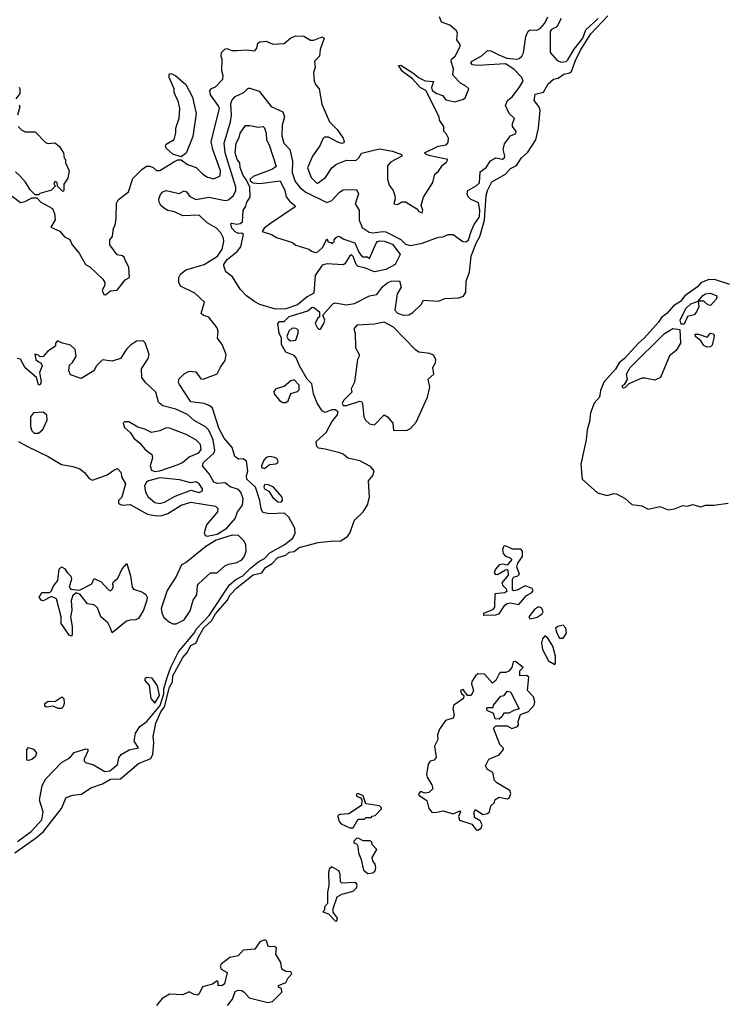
# Model space of a CAD drawing. Extents: x 2293830 to 2387798, y 66850 to 233222.
# Tile 149 of 192: x 2360551 to 2364855, y 174550 to 180558. Entities that reach past the tile are written whole.
import ezdxf

# ---------------------------------------------------------------- set-up
doc = ezdxf.new("R2010")
doc.units = 0

msp = doc.modelspace()

# ---------------------------------------------------------------- linework, layer by layer
at = {"layer": '0CON05XD'}
for points in [[(2361193.3, 179093.3), (2361188.3, 179108.3), (2361177, 179117), (2361145, 179122.5), (2361100, 179185), (2361100, 179215), (2361117.5, 179235), (2361122.5, 179285), (2361132.5, 179305), (2361140, 179345), (2361141.7, 179438.3), (2361152.3, 179457.7), (2361215, 179507.5), (2361241.7, 179588.3), (2361296.1, 179643.9), (2361325, 179663.3), (2361345, 179663.8), (2361365, 179656.7), (2361385, 179638.5), (2361405, 179637.5), (2361495, 179693.3), (2361515, 179702.5), (2361535, 179702.5), (2361574.1, 179674.1), (2361627.5, 179655), (2361667.5, 179615), (2361696.1, 179596.1), (2361735, 179586.7), (2361773.3, 179605), (2361775.7, 179635), (2361728, 179765), (2361718.8, 179815), (2361770, 180015), (2361762.5, 180035), (2361715, 180100), (2361710, 180125), (2361721.7, 180138.3), (2361745, 180147.5), (2361790, 180195), (2361792.5, 180215), (2361783.3, 180245), (2361786.7, 180315), (2361780, 180335), (2361781.7, 180358.3), (2361801.7, 180378.3), (2361815, 180382.5), (2361845, 180368.8), (2361875, 180369.2), (2361934.1, 180374.1), (2361985, 180367.5), (2361996.4, 180383.6), (2362002.5, 180415), (2362015, 180423.3), (2362055, 180426.2), (2362095, 180408.8), (2362165, 180412.5), (2362205, 180447.5), (2362235, 180458.8), (2362285, 180456.7), (2362325, 180432.5), (2362345, 180432.5), (2362395, 180452.5), (2362407.5, 180445), (2362383.3, 180375), (2362380, 180335), (2362350, 180305), (2362352.5, 180265), (2362343.3, 180235), (2362346.7, 180185), (2362355, 180162.5), (2362376.7, 180135), (2362393, 180043), (2362440.8, 179935), (2362487.3, 179887.3), (2362523.3, 179835), (2362530, 179815), (2362526.2, 179803.8), (2362515, 179803.3), (2362490.5, 179810.5), (2362435, 179841.2), (2362409.3, 179840.7), (2362399.3, 179830.7), (2362382.5, 179787.5), (2362337.5, 179725), (2362305.9, 179654.1), (2362328, 179595), (2362365, 179559.2), (2362416.7, 179595), (2362455.7, 179654.3), (2362484.2, 179675.8), (2362545, 179701.4), (2362600.5, 179699.5), (2362620, 179715), (2362636.4, 179743.6), (2362745, 179769.2), (2362825, 179755.6), (2362880, 179735), (2362882.5, 179725), (2362812.6, 179687.4), (2362794.5, 179665), (2362794.4, 179584.4), (2362805, 179547.5), (2362828.8, 179515), (2362840, 179485), (2362841.2, 179465), (2362832.9, 179435), (2362855, 179430), (2362882.7, 179447.3), (2362905, 179446), (2362973, 179403), (2362985, 179387.5), (2363005, 179380), (2363010, 179395), (2363000, 179425), (2363013.8, 179475), (2363070, 179565), (2363083.3, 179615), (2363105.9, 179634.1), (2363130.7, 179669.3), (2363155, 179687.5), (2363162.5, 179705), (2363055, 179727.5), (2363030, 179735), (2363020, 179745), (2363104.2, 179785.8), (2363152.5, 179795), (2363165, 179807.5), (2363165.7, 179835.7), (2363155, 179860), (2363138.3, 179878.3), (2363137.5, 179905), (2363112.5, 179945), (2363110, 179965), (2363027.5, 180125), (2362993.2, 180143.2), (2362946.4, 180196.4), (2362885, 180242.5), (2362862.5, 180277.5), (2362875, 180280), (2362955, 180230), (2362984, 180204), (2363025, 180183.8), (2363075, 180180), (2363063, 180143), (2363067.5, 180125), (2363095, 180106.7), (2363130, 180095), (2363149.3, 180069.3), (2363205, 180057.5), (2363257.5, 180072.5), (2363268.3, 180081.7), (2363290, 180135), (2363273, 180153), (2363240.7, 180170.7), (2363197.5, 180215), (2363192.5, 180225), (2363197.5, 180255), (2363182.5, 180305), (2363184, 180316), (2363208, 180335), (2363236.7, 180395), (2363237, 180407), (2363216.7, 180435), (2363222, 180475), (2363215, 180488.8), (2363174.1, 180524.1), (2363123.6, 180543.6), (2363112.5, 180575)], [(2362626, 177866), (2362552.7, 177882.7), (2362525, 177906.7), (2362503.9, 177913.9), (2362415, 177938), (2362373, 177943), (2362362.5, 177952.5), (2362358.8, 177985), (2362420.3, 178039.7), (2362455.8, 178105), (2362487.1, 178145), (2362492.5, 178165), (2362475, 178178.1), (2362455, 178177.8), (2362415, 178161.9), (2362395, 178172), (2362365, 178218.8), (2362343.6, 178275), (2362332.3, 178335), (2362304.6, 178365), (2362258.1, 178445), (2362238, 178495), (2362225, 178508), (2362175, 178528.8), (2362146.9, 178575), (2362148.5, 178615), (2362133.8, 178645), (2362126.2, 178705), (2362135, 178715.8), (2362165, 178716.7), (2362194, 178746), (2362307.8, 178782.2), (2362335, 178803.8), (2362345, 178802), (2362380, 178775), (2362380, 178745), (2362367.5, 178735), (2362353.3, 178705), (2362365, 178680), (2362375, 178670), (2362385, 178670), (2362406.4, 178703.6), (2362412.5, 178725), (2362400, 178755), (2362460, 178825), (2362475, 178830), (2362545, 178817.8), (2362593.2, 178826.8), (2362685, 178873.1), (2362728.8, 178881.2), (2362765, 178929.4), (2362796.2, 178955), (2362817, 178963), (2362868, 178965), (2362877.8, 178925), (2362854.4, 178885), (2362840, 178785), (2362855, 178766.2), (2362890, 178755), (2362925, 178756), (2362948.9, 178771.1), (2362999.8, 178820.2), (2363015, 178845.8), (2363105, 178839.5), (2363145, 178856.2), (2363230.2, 178859.8), (2363258.5, 178871.5), (2363272.9, 178895), (2363273.8, 178965), (2363295, 179017.5), (2363305.4, 179115), (2363334.7, 179195), (2363357.9, 179235), (2363386.5, 179335), (2363396.9, 179485), (2363404.8, 179515.2), (2363431.7, 179568.3), (2363515, 179615.7), (2363545, 179650), (2363581.1, 179668.9), (2363611.2, 179715), (2363650.4, 179749.6), (2363699.4, 179825), (2363716.1, 179895), (2363725.8, 180005), (2363717.5, 180027.5), (2363689.6, 180065), (2363695, 180104), (2363745, 180115.6), (2363775, 180166.9), (2363806.2, 180195), (2363835, 180200), (2363870, 180225), (2363905, 180233.1), (2363917.6, 180242.4), (2363943.7, 180315), (2363975, 180377.5), (2364035, 180471.5), (2364138.1, 180581.9)], [(2363473.6, 180343.6), (2363522.7, 180322.7), (2363582.4, 180317.6), (2363598.3, 180321.7), (2363614.3, 180335), (2363624.4, 180355), (2363637.5, 180455), (2363651.9, 180488.1), (2363664.4, 180495.6), (2363705, 180494.6), (2363725, 180503.5), (2363754.5, 180535.5), (2363772.5, 180575)], [(2363852.9, 180565), (2363827.1, 180515), (2363795, 180497.1), (2363786.7, 180485), (2363787, 180357), (2363828.6, 180308.6), (2363855, 180298.1), (2363885, 180302.2), (2363895, 180312.5), (2363932.5, 180377.5), (2363985.2, 180445), (2364004.9, 180495.1), (2364079, 180565)], [(2360537.2, 175542.8), (2360621.2, 175605), (2360685.4, 175675), (2360694.4, 175724.4), (2360671.4, 175795), (2360687.5, 175885), (2360710.6, 175925), (2360805.5, 176025), (2360856, 176054), (2360883.4, 176086.6), (2360955, 176108.8), (2360966, 176106), (2360966.7, 176095), (2360944.2, 176045), (2360944.1, 176034.1), (2360952.5, 176025), (2361001.7, 176011.7), (2361070.6, 175970.6), (2361100, 175975), (2361132, 175998), (2361147, 176013), (2361155.6, 176054.4), (2361170.8, 176075), (2361218, 176102), (2361275.5, 176114.5), (2361250, 176155), (2361257.5, 176205), (2361284.3, 176245.7), (2361325.5, 176275), (2361407, 176373), (2361431.1, 176445), (2361429.3, 176475), (2361450.4, 176545), (2361472.8, 176607.2), (2361519.4, 176700.6), (2361615, 176814.2), (2361629.8, 176840.2), (2361707.5, 176922.5), (2361830.3, 177109.7), (2361868.9, 177141.1), (2361912.3, 177165), (2361958.5, 177211.5), (2362009.1, 177250.9), (2362045, 177270.6), (2362077.5, 177305), (2362165, 177354.5), (2362216, 177395), (2362231.2, 177425), (2362228.8, 177455), (2362193, 177523), (2362165.9, 177545.9), (2362075, 177542), (2362035, 177550), (2362023.6, 177573.6), (2362016.2, 177625), (2361990, 177705), (2361936.2, 177755), (2361934, 177774), (2361942.9, 177805), (2361934.4, 177865), (2361915, 177877.3), (2361885, 177875.8), (2361862.7, 177892.7), (2361846.7, 177946.7), (2361798, 178005), (2361765, 178066), (2361726.7, 178186.7), (2361711.2, 178201.2), (2361676.7, 178216.7), (2361595, 178225.5), (2361525, 178331.9), (2361519.2, 178345), (2361520.8, 178365), (2361554, 178396), (2361585, 178413.1), (2361625, 178408.1), (2361655, 178366.7), (2361670, 178365), (2361755, 178396.7), (2361775, 178436.7), (2361805, 178477.5), (2361810.8, 178515), (2361785.9, 178575.9), (2361757.5, 178615), (2361761.2, 178655), (2361755, 178677.5), (2361705, 178742.5), (2361673, 178753), (2361657.5, 178765), (2361677.5, 178835), (2361618.7, 178888.7), (2361532.4, 178932.4), (2361522, 178955), (2361521.2, 178985), (2361532.5, 179005), (2361565, 179031.8), (2361675.2, 179064.8), (2361756.8, 179115), (2361785, 179158), (2361796.2, 179203.8), (2361794.4, 179225), (2361778, 179258), (2361751.5, 179285), (2361695, 179317.5), (2361646.2, 179365), (2361545, 179361.5), (2361495.5, 179385.5), (2361455, 179392.5), (2361434.2, 179405), (2361411.4, 179425), (2361401.4, 179445), (2361398.6, 179465), (2361409.1, 179490.9), (2361425, 179508), (2361445, 179516), (2361523.8, 179496.2), (2361555, 179512.5), (2361567.7, 179507.7), (2361589.7, 179479.7), (2361625, 179460.8), (2361705, 179475.8), (2361805, 179453.5), (2361825, 179459.4), (2361855, 179484.3), (2361870, 179515), (2361869.7, 179535), (2361803.5, 179745), (2361797.3, 179805), (2361836.2, 179935), (2361842.4, 179975), (2361838.5, 180045), (2361844.2, 180065), (2361865, 180088.9), (2361917.5, 180112.5), (2361945, 180138.9), (2361955, 180140.5), (2362010.9, 180120.9), (2362085, 180027.3), (2362156.2, 179995), (2362165.8, 179965), (2362152.2, 179915), (2362150.2, 179849.8), (2362163.1, 179805), (2362199.2, 179765), (2362214.3, 179695), (2362213.3, 179625), (2362230.7, 179570.7), (2362261.1, 179531.1), (2362296.2, 179506.2), (2362425, 179443.3), (2362455, 179453.8), (2362502.5, 179505), (2362525, 179519.4), (2362605, 179520.8), (2362616.7, 179495), (2362597.5, 179435), (2362621.2, 179395), (2362620.6, 179335), (2362640.3, 179290.3), (2362681.8, 179261.8), (2362705, 179256.5), (2362765, 179265.6), (2362785, 179263.1), (2362876.3, 179216.3), (2362905, 179188.2), (2362935, 179180.6), (2363005, 179194), (2363105, 179230), (2363135, 179232.5), (2363165, 179247.5), (2363195, 179246.7), (2363253.8, 179205), (2363275, 179202.2), (2363288.5, 179215), (2363307.6, 179272.4), (2363322.1, 179307.9), (2363355, 179354.4), (2363358.3, 179395), (2363349.7, 179439.7), (2363305, 179460), (2363287.3, 179477.3), (2363280, 179495), (2363283.8, 179515), (2363335, 179543.6), (2363355, 179562.3), (2363360, 179630), (2363395.6, 179655), (2363423, 179697), (2363455, 179715.6), (2363495, 179707.1), (2363506.7, 179713.3), (2363510, 179725), (2363500.6, 179765), (2363508.9, 179801.1), (2363545, 179848.8), (2363576.4, 179863.6), (2363580, 179875), (2363557, 179907), (2363557.5, 179925), (2363570, 179955), (2363536.7, 179985), (2363513.3, 180035), (2363526.7, 180065), (2363555, 180086.7), (2363600, 180145), (2363622.5, 180185), (2363613.3, 180205), (2363565, 180256), (2363515, 180288.8), (2363345, 180278.8), (2363312.9, 180282.9), (2363302.9, 180295), (2363310, 180305), (2363371.7, 180338.3), (2363405, 180370), (2363425, 180368), (2363473.6, 180343.6)], [(2361535, 179720), (2361485, 179737.5), (2361443.6, 179773.6), (2361440, 179785), (2361445, 179797.5), (2361492.5, 179827.5), (2361503, 179867), (2361503.6, 179896.4), (2361523, 179957), (2361526.7, 180015), (2361520, 180055), (2361493, 180113), (2361492.5, 180135), (2361462.5, 180205), (2361462.5, 180225), (2361475, 180230), (2361502.5, 180215), (2361565, 180162.5), (2361604, 180085), (2361626.7, 179985), (2361606.7, 179845), (2361566.1, 179743.9), (2361535, 179720)], [(2360547.5, 180145), (2360552.5, 180135), (2360551.7, 180108.3), (2360527.5, 180075)], [(2360548.3, 180038.3), (2360551.2, 180025), (2360538, 179975)], [(2360542.5, 179905), (2360563.9, 179883.9), (2360585, 179873.3), (2360645, 179872.5), (2360709.1, 179809.1), (2360725, 179801.4), (2360765.8, 179805.8), (2360792.5, 179785), (2360817.5, 179745), (2360823, 179713), (2360830, 179705), (2360830, 179685), (2360852.5, 179635), (2360845, 179590), (2360820, 179555), (2360820, 179515), (2360815, 179510), (2360781.7, 179541.7), (2360780, 179565), (2360765, 179570), (2360760, 179555), (2360770, 179545), (2360745, 179517.5), (2360673, 179497), (2360665, 179490), (2360645, 179490), (2360615, 179520), (2360586.1, 179566.1), (2360553, 179603), (2360525, 179630)], [(2362112.2, 178792.2), (2362015, 178820), (2361985, 178836.2), (2361935, 178872.9), (2361895, 178914.3), (2361849.3, 178989.3), (2361809.3, 179019.3), (2361796.4, 179056.4), (2361796.2, 179065), (2361815.8, 179095), (2361877.2, 179142.8), (2361899.1, 179170.9), (2361916.8, 179246.8), (2361905.7, 179255.7), (2361885, 179252.5), (2361865, 179262.9), (2361845, 179286.7), (2361838.3, 179311.7), (2361843, 179317), (2361875, 179310.8), (2361895, 179314.2), (2361910, 179325), (2361915, 179392.5), (2361930.9, 179419.1), (2361936.7, 179445), (2361956.7, 179475), (2361954, 179535), (2361933.1, 179583.1), (2361915, 179606.2), (2361895.8, 179655), (2361894.2, 179684.2), (2361878, 179705), (2361864.5, 179745), (2361871.1, 179805), (2361890.3, 179839.7), (2361896.2, 179865), (2361928.3, 179911.7), (2361955, 179912.5), (2362005, 179901.2), (2362035.9, 179905.9), (2362045, 179897.5), (2362055, 179862.5), (2362056.7, 179825), (2362072.9, 179795), (2362115, 179662.5), (2362093.3, 179645), (2361975, 179600), (2361957.5, 179585), (2361957.5, 179575), (2361975, 179563.3), (2362015, 179558), (2362140, 179575), (2362168.8, 179515), (2362176.2, 179476.2), (2362197.9, 179447.9), (2362230, 179425), (2362232, 179415), (2362080, 179315), (2362042.5, 179285), (2362030, 179265), (2362087, 179247), (2362118.3, 179228.3), (2362215, 179197.5), (2362235, 179182.5), (2362315, 179157.5), (2362330, 179145), (2362355, 179137.5), (2362369.3, 179140.7), (2362399.3, 179170.7), (2362425, 179220), (2362431.7, 179201.7), (2362448.3, 179198.3), (2362455, 179190), (2362470, 179205), (2362470, 179215), (2362480.7, 179229.3), (2362494.1, 179235.9), (2362505, 179233.8), (2362527.8, 179217.8), (2362595, 179195.8), (2362621.2, 179135), (2362635, 179116.7), (2362645, 179110), (2362671.7, 179111.7), (2362685, 179100), (2362724.3, 179195), (2362732.5, 179205), (2362745, 179208), (2362775, 179207.3), (2362825, 179188.1), (2362871.1, 179125), (2362842, 179065), (2362785, 179034.3), (2362715, 179019.2), (2362653.9, 179043.9), (2362615, 179051.5), (2362603.6, 179063.6), (2362585, 179112.5), (2362575, 179122.5), (2362565, 179117.5), (2362535, 179067.5), (2362525, 179061.2), (2362425, 179068), (2362395, 179060.8), (2362352.7, 178997.3), (2362345, 178888.8), (2362305, 178866.7), (2362245, 178816.9), (2362175, 178793.6), (2362112.2, 178792.2)], [(2360505, 179480), (2360555, 179442.5), (2360585, 179447.5), (2360625, 179470), (2360655, 179470), (2360680, 179445), (2360750, 179405), (2360762.5, 179375), (2360767, 179337), (2360741.7, 179291.7), (2360795, 179267.5), (2360825, 179232.5), (2360856.4, 179216.4), (2360870, 179185), (2360914.1, 179134.1), (2360953.3, 179065), (2360979.5, 179049.5), (2361058.8, 178975), (2361070, 178955), (2361068, 178935), (2361054.5, 178905.5), (2361065, 178881.2), (2361075, 178878), (2361105, 178903.8), (2361145, 178907.5), (2361195, 178970), (2361220, 178985), (2361217.5, 179045), (2361193.3, 179093.3)], [(2364882, 178942), (2364795, 178969.7), (2364755, 178972.9), (2364705, 178951.2), (2364685, 178928), (2364607.6, 178872.4), (2364581.8, 178838.2), (2364539.1, 178810.9), (2364497.9, 178765), (2364465, 178741.2), (2364447.3, 178712.7), (2364360.4, 178615), (2364325.2, 178584.8), (2364240, 178490), (2364208.4, 178465), (2364185.2, 178424.8), (2364114.8, 178345.2), (2364094.7, 178295), (2364087.5, 178255), (2364055, 178217.1), (2364032, 178158), (2364026.6, 178105), (2364012.3, 178055), (2364006.3, 177995), (2363974.7, 177845), (2363981.2, 177755), (2364075, 177671.8), (2364135, 177655.3), (2364175, 177667.1), (2364191.2, 177665), (2364245, 177635.9), (2364285, 177600.2), (2364345, 177591.2), (2364385, 177570.7), (2364455, 177588.4), (2364507, 177567)], [(2364605, 178700), (2364585, 178700), (2364580, 178725), (2364613.8, 178795), (2364645, 178823.3), (2364690, 178840), (2364718, 178875), (2364735, 178885.4), (2364765, 178888.2), (2364802.5, 178872.5), (2364801.4, 178855), (2364765, 178812.9), (2364748.3, 178818.3), (2364725, 178840), (2364690, 178840), (2364692.5, 178805), (2364680, 178775), (2364665, 178756.7), (2364623.8, 178746.2), (2364605, 178700)], [(2362205, 178597.5), (2362235, 178603.3), (2362249.1, 178645), (2362248.9, 178665), (2362235, 178674.5), (2362213.8, 178676.2), (2362191.8, 178658.2), (2362179.4, 178625), (2362188.3, 178608.3), (2362205, 178597.5)], [(2362831.7, 178051.7), (2362915, 178053.8), (2362935, 178063.3), (2362968.6, 178101.4), (2363037.5, 178255), (2363053.3, 178315), (2363042.5, 178365), (2363076.7, 178395), (2363070, 178435), (2363087.5, 178465), (2363090, 178485), (2363075, 178510), (2363051.7, 178521.7), (2362985, 178530), (2362965, 178542.5), (2362831.3, 178681.3), (2362775, 178711.2), (2362715, 178700), (2362607, 178693), (2362588.3, 178671.7), (2362596.7, 178645), (2362600, 178555), (2362622, 178515), (2362622, 178505), (2362611.4, 178485), (2362593.7, 178346.3), (2362573.3, 178305), (2362576, 178285), (2362526, 178235), (2362518.8, 178215), (2362524.2, 178204.2), (2362545, 178202.9), (2362625, 178230.8), (2362635, 178228.8), (2362642.5, 178215), (2362650.8, 178135), (2362660, 178115), (2362685, 178092.5), (2362715, 178086.2), (2362775, 178146), (2362795, 178133.8), (2362826.2, 178095), (2362831.7, 178051.7)], [(2364235, 178310), (2364227.5, 178315), (2364227.5, 178325), (2364239.2, 178330.8), (2364257.5, 178362.5), (2364253.1, 178395), (2364274.2, 178435), (2364485, 178643.8), (2364535, 178672.5), (2364578.3, 178668.3), (2364582.5, 178585), (2364555, 178540), (2364513.8, 178506.2), (2364460, 178375), (2364425, 178358.8), (2364365, 178371.2), (2364345, 178370), (2364267.5, 178335), (2364245, 178313.3), (2364235, 178310)], [(2364745, 178560), (2364725, 178570), (2364705, 178597.5), (2364672.5, 178625), (2364671.7, 178638.3), (2364691.7, 178638.3), (2364745, 178620), (2364764.3, 178645.7), (2364781.3, 178641.3), (2364786.9, 178635), (2364785.6, 178615.6), (2364775, 178572.5), (2364765, 178561.2), (2364745, 178560)], [(2361695, 177405.8), (2361735, 177414.4), (2361755, 177418.9), (2361815, 177456.2), (2361865, 177514.2), (2361879.4, 177555), (2361910, 177595), (2361913.3, 177635), (2361899.6, 177675), (2361885, 177690.4), (2361835, 177708), (2361805, 177731.8), (2361755, 177728.7), (2361735, 177736.7), (2361707.3, 177787.3), (2361666.1, 177836.1), (2361672.9, 177855), (2361735, 177912.5), (2361741.3, 177928.7), (2361731.5, 177995), (2361705, 178053.3), (2361685, 178073.3), (2361615, 178111.2), (2361575, 178148.9), (2361502.3, 178182.3), (2361425, 178201.2), (2361406.7, 178215), (2361397.5, 178225), (2361381.2, 178285), (2361318.8, 178345), (2361296.7, 178375), (2361293.6, 178426.4), (2361335, 178490), (2361340, 178515), (2361316.1, 178586.1), (2361305, 178597.5), (2361263.9, 178596.1), (2361227.7, 178572.3), (2361205, 178550), (2361165, 178490), (2361115, 178473.3), (2361055, 178482.5), (2361020, 178445), (2361002.5, 178415), (2360925, 178367.5), (2360861.7, 178391.7), (2360850, 178415), (2360855, 178450), (2360873, 178467), (2360896.2, 178505), (2360888.8, 178545), (2360861.7, 178571.7), (2360813, 178583), (2360782.5, 178597.5), (2360770, 178585), (2360770, 178565), (2360722.5, 178535), (2360695, 178502.5), (2360675, 178500), (2360665, 178510), (2360643, 178517), (2360650, 178485), (2360665, 178470), (2360680, 178465), (2360687.5, 178445), (2360672.5, 178405), (2360681.7, 178348.3), (2360675, 178330), (2360665, 178330), (2360652.5, 178375), (2360584.1, 178434.1), (2360555.5, 178485.5), (2360535, 178490)], [(2362175, 178221.2), (2362188.3, 178231.7), (2362204.1, 178275.9), (2362245, 178290), (2362255, 178300), (2362255, 178327.5), (2362225, 178360), (2362205, 178353.8), (2362165, 178319.2), (2362114.3, 178305.7), (2362101.2, 178288.8), (2362104, 178275), (2362135, 178234), (2362155, 178221.2), (2362175, 178221.2)], [(2360665, 178034.4), (2360692, 178058), (2360718.9, 178115), (2360715.5, 178145.5), (2360695, 178163.3), (2360635, 178159.6), (2360616.9, 178135), (2360617.3, 178075), (2360625, 178050), (2360640, 178035), (2360665, 178034.4)], [(2361375, 177800.9), (2361405, 177804.4), (2361517.2, 177842.8), (2361543.6, 177856.4), (2361585, 177891.1), (2361644, 177915), (2361658.1, 177935), (2361654, 177965), (2361626, 177995), (2361566.7, 178026.7), (2361464.5, 178064.5), (2361445, 178067.8), (2361405, 178048.2), (2361355, 178038.9), (2361315, 178059.4), (2361271.9, 178071.9), (2361216.7, 178105), (2361190, 178105), (2361182, 178095), (2361189.5, 178069.5), (2361227.7, 178037.7), (2361246.2, 178005), (2361284.2, 177974.2), (2361315.8, 177935.8), (2361356.2, 177905), (2361360, 177885), (2361346.7, 177835), (2361355, 177810), (2361375, 177800.9)], [(2360543.3, 177985), (2360595, 177955.5), (2360725, 177893.1), (2360805, 177842.7), (2360875, 177831.8), (2360916.9, 177816.9), (2360945.5, 177795.5), (2360975, 177758.8), (2360995, 177748.8), (2361085, 177780), (2361125, 177810), (2361148.3, 177818.3), (2361167, 177797), (2361173.3, 177765), (2361195.8, 177725.8), (2361173.3, 177645), (2361154.4, 177625), (2361153.1, 177605), (2361175, 177595.6), (2361225, 177598.8), (2361331.1, 177541.1), (2361385, 177529.6), (2361417.8, 177532.2), (2361455, 177545.5), (2361535, 177596.5), (2361595, 177613.1), (2361745, 177588.6), (2361760, 177575), (2361758, 177555), (2361690, 177475), (2361675.8, 177425.8), (2361681.4, 177411.4), (2361695, 177405.8)], [(2362045, 177818.9), (2362075, 177843.2), (2362112.5, 177847.5), (2362126.2, 177855), (2362128, 177865), (2362119.3, 177879.3), (2362107.4, 177887.4), (2362077.3, 177892.7), (2362055, 177886), (2362040.5, 177869.5), (2362026.7, 177835), (2362026, 177825), (2362045, 177818.9)], [(2360521.5, 175475), (2360653, 175567), (2360695.6, 175605), (2360806.1, 175743.9), (2360835, 175812), (2360875, 175825.6), (2360927.3, 175832.7), (2360985, 175870.8), (2361055, 175894.3), (2361105, 175923.1), (2361165, 175926.4), (2361275, 176019.6), (2361350.2, 176049.8), (2361363.2, 176076.8), (2361370, 176145), (2361365.6, 176185), (2361380.7, 176265), (2361411.3, 176335), (2361433.3, 176365), (2361465.4, 176485), (2361482.5, 176517.5), (2361486, 176555), (2361545, 176666.7), (2361573.4, 176696.6), (2361595, 176739.1), (2361627.5, 176755), (2361643.9, 176795), (2361675, 176848), (2361720.6, 176889.4), (2361745, 176932.5), (2361815.9, 177014.1), (2361835, 177049.2), (2361875, 177091.1), (2361975, 177170.6), (2362027.3, 177182.7), (2362049.7, 177215), (2362090.1, 177239.9), (2362125, 177275.3), (2362175, 177291.2), (2362195, 177308.1), (2362225, 177311.9), (2362255, 177338.2), (2362371.8, 177368.2), (2362465, 177378.4), (2362505, 177376.7), (2362550, 177405), (2362564.2, 177425), (2362594, 177505), (2362645, 177554), (2362671.7, 177598.3), (2362684.3, 177645), (2362678.8, 177745), (2362704.2, 177775.8), (2362713.3, 177805), (2362690.5, 177830.5), (2362626, 177866)], [(2361405, 177606.2), (2361435, 177612.9), (2361500.2, 177649.8), (2361595, 177688), (2361645, 177673.8), (2361665, 177682.9), (2361666.5, 177695), (2361645, 177726.2), (2361627.5, 177737.5), (2361595, 177732.5), (2361525, 177750.8), (2361405, 177762.1), (2361336.6, 177743.4), (2361323.8, 177735), (2361313.1, 177713.1), (2361319.1, 177675), (2361335, 177645.7), (2361375, 177610.9), (2361405, 177606.2)], [(2362145, 177614.3), (2362154.3, 177625), (2362151.4, 177645), (2362099.4, 177705), (2362065, 177722.2), (2362045, 177719.2), (2362040.6, 177705), (2362044.5, 177694.5), (2362071.1, 177681.1), (2362092, 177645), (2362125, 177616.2), (2362145, 177614.3)], [(2364507, 177567), (2364545, 177573.4), (2364595, 177594.5), (2364625, 177590), (2364655, 177599.6), (2364705, 177584.4), (2364734.6, 177595.4), (2364785.3, 177594.7), (2364872.9, 177607.1)], [(2361485, 176871.9), (2361505, 176872), (2361553.2, 176896.8), (2361589.8, 176950.2), (2361610, 177015), (2361632.4, 177047.6), (2361634.6, 177105), (2361641.9, 177115), (2361715, 177182.5), (2361755, 177182.2), (2361802.5, 177225), (2361824.8, 177235.2), (2361875.2, 177244.8), (2361905, 177262.8), (2361920.1, 177279.9), (2361932.6, 177315), (2361930.4, 177355), (2361918, 177378), (2361885, 177410.4), (2361847.2, 177412.8), (2361748.9, 177381.1), (2361686.4, 177343.6), (2361566, 177245), (2361537.7, 177232.3), (2361505, 177160.8), (2361450, 177075), (2361414, 176965), (2361418, 176938), (2361430.9, 176910.9), (2361465, 176880.9), (2361485, 176871.9)], [(2363385, 176924), (2363455, 176926.2), (2363475, 176932.5), (2363510, 176985), (2363524.4, 176995.6), (2363545, 176998.9), (2363595, 176990), (2363642.5, 177045), (2363675, 177063.3), (2363683.3, 177075), (2363676.4, 177086.4), (2363635, 177102.5), (2363585, 177076.2), (2363565, 177072.5), (2363557.5, 177077.5), (2363556, 177145), (2363563, 177157), (2363588.8, 177165), (2363598.6, 177175), (2363582.4, 177217.6), (2363589.1, 177240.9), (2363618.2, 177281.8), (2363618.2, 177315), (2363607.2, 177327.2), (2363557.1, 177327.1), (2363515, 177347.9), (2363503.5, 177345), (2363496.9, 177325), (2363500.6, 177300.6), (2363514.4, 177284.4), (2363543.3, 177275), (2363553.3, 177265), (2363525, 177230), (2363495, 177235.7), (2363475, 177231.1), (2363452.9, 177205), (2363444.5, 177185), (2363450.8, 177175), (2363465, 177171.5), (2363515, 177200), (2363525, 177203.3), (2363528.3, 177198.3), (2363531.2, 177168.8), (2363492.3, 177122.3), (2363498, 177105), (2363517.5, 177085), (2363521.7, 177068.3), (2363509.3, 177060.7), (2363450, 177055), (2363446.1, 176973.9), (2363435, 176957.5), (2363380, 176935), (2363380, 176925), (2363385, 176924)], [(2360865, 176796.2), (2360852.6, 176802.6), (2360803.4, 176873.4), (2360802.9, 176915), (2360774.5, 177024.5), (2360745, 177038.8), (2360695, 177011.2), (2360682.5, 177015), (2360670, 177035), (2360685, 177063.3), (2360735, 177063.3), (2360745, 177072.5), (2360755, 177100), (2360784.4, 177135.6), (2360792, 177205), (2360805, 177220), (2360825, 177210), (2360840, 177185), (2360863, 177163), (2360867.5, 177145), (2360853.3, 177095), (2360863, 177083), (2360915, 177077.5), (2360990, 177115), (2361005, 177147.5), (2361048.3, 177128.3), (2361090.7, 177080.7), (2361105, 177072.5), (2361117.5, 177085), (2361122.5, 177105), (2361117.5, 177115), (2361125, 177130), (2361149.4, 177150.6), (2361175, 177207.5), (2361205, 177240), (2361227.1, 177165), (2361236.7, 177095), (2361245, 177083.8), (2361295, 177066.7), (2361319.7, 177049.7), (2361328, 177035), (2361325.7, 177015), (2361306.7, 176955), (2361275, 176903.3), (2361260, 176895), (2361225, 176894.6), (2361203.1, 176886.9), (2361115, 176817.5), (2361104.6, 176845), (2361087.6, 176877.6), (2361046.7, 176915), (2361025, 176970), (2361005, 176987.5), (2360965, 176993.8), (2360920, 177050), (2360895, 177060), (2360875.9, 177044.1), (2360865.5, 177014.5), (2360868.8, 176955), (2360861.8, 176915), (2360871.3, 176855), (2360870.8, 176805), (2360865, 176796.2)], [(2363662.5, 176902.5), (2363675, 176903.3), (2363707.7, 176912.3), (2363738.3, 176931.7), (2363743.8, 176945), (2363735, 176966.2), (2363715, 176976), (2363691.3, 176958.7), (2363657.5, 176915), (2363662.5, 176902.5)], [(2363865, 176783.3), (2363886, 176815), (2363882, 176845), (2363865, 176864), (2363834.2, 176855.8), (2363820, 176845), (2363826.7, 176815), (2363844.2, 176784.2), (2363865, 176783.3)], [(2363815, 176623.8), (2363820, 176635), (2363818.8, 176675), (2363803.3, 176735), (2363773.3, 176785), (2363755, 176797.5), (2363740.5, 176779.5), (2363734, 176755), (2363740, 176715), (2363776.7, 176645), (2363815, 176623.8)], [(2363345, 175613.3), (2363365.6, 175625), (2363371.8, 175645), (2363360, 175670), (2363325, 175690), (2363322.5, 175725), (2363331.7, 175738.3), (2363375, 175707.5), (2363405, 175713.3), (2363416.1, 175723.9), (2363425, 175760), (2363445, 175780), (2363450.7, 175799.3), (2363476.4, 175813.6), (2363525.5, 175804.5), (2363537.7, 175812.3), (2363545.8, 175835.8), (2363540, 175855), (2363460.6, 175900.6), (2363446.7, 175915), (2363436.7, 175965), (2363405, 175982.5), (2363392.5, 176005), (2363412.5, 176045), (2363475, 176071.2), (2363502.5, 176105), (2363500, 176115), (2363480, 176135), (2363440, 176235), (2363455, 176250), (2363525, 176248.8), (2363552.5, 176232.5), (2363586.7, 176245), (2363593.8, 176255), (2363591.2, 176275), (2363605, 176317.5), (2363655, 176336), (2363690, 176375), (2363692.5, 176395), (2363685.9, 176425.9), (2363649.2, 176465), (2363656.4, 176546.4), (2363645, 176555.8), (2363602.5, 176555), (2363601.2, 176585), (2363622.5, 176605), (2363575, 176642.5), (2363560, 176640), (2363552.5, 176605), (2363535, 176582.5), (2363516.1, 176573.9), (2363485, 176573.8), (2363475, 176566.2), (2363456.2, 176525), (2363435, 176510), (2363385.8, 176565), (2363345, 176565.5), (2363330.6, 176555), (2363309.5, 176520.5), (2363307.3, 176505), (2363319.4, 176465), (2363305.7, 176434.3), (2363282.5, 176435), (2363255, 176470), (2363239.2, 176465), (2363245, 176446.2), (2363260, 176435), (2363258.6, 176415), (2363199.2, 176375), (2363193.9, 176353.9), (2363201.9, 176315), (2363195.7, 176295), (2363147.5, 176282.5), (2363111.6, 176228.4), (2363100, 176195), (2363102.1, 176165), (2363081.9, 176125), (2363092, 176055), (2363080, 176040), (2363055, 176033.8), (2363042.9, 176015), (2363032.3, 175952.3), (2363036.7, 175935), (2363065, 175890), (2363070, 175865), (2363047, 175843), (2363025, 175837.5), (2362995, 175847.5), (2362983.8, 175835), (2362987.5, 175825), (2363035, 175793.3), (2363046, 175745), (2363065, 175723.3), (2363085, 175720), (2363135, 175730), (2363195, 175712.5), (2363235, 175730), (2363240, 175725), (2363228, 175695), (2363233, 175673), (2363309.1, 175649.1), (2363334.6, 175614.6), (2363345, 175613.3)], [(2361375, 176386.7), (2361403.5, 176435), (2361392.3, 176492.3), (2361359.1, 176539.1), (2361325, 176543.1), (2361314.4, 176535), (2361314.4, 176525), (2361340.8, 176495), (2361351.2, 176415), (2361375, 176386.7)], [(2363475, 176290), (2363451.7, 176291.7), (2363440, 176325), (2363401.7, 176341.7), (2363400, 176355), (2363405, 176360), (2363438.3, 176361.7), (2363440, 176375), (2363485, 176430), (2363506.4, 176433.6), (2363525, 176460), (2363545, 176457.5), (2363597.5, 176352.5), (2363565, 176343.3), (2363535, 176326.2), (2363503.3, 176326.7), (2363492.5, 176305), (2363475, 176290)], [(2360805, 176354), (2360785, 176354.3), (2360755, 176370), (2360715, 176362.5), (2360705, 176370), (2360703.8, 176385), (2360725, 176400), (2360765, 176397.5), (2360807, 176427), (2360820, 176415), (2360822.5, 176385), (2360816.7, 176365), (2360805, 176354)], [(2360605, 176036.7), (2360595, 176040), (2360594, 176105), (2360605, 176117.5), (2360635, 176106.7), (2360652.5, 176085), (2360648.3, 176061.7), (2360625, 176043.8), (2360605, 176036.7)], [(2362565, 175626.7), (2362585, 175627.5), (2362615, 175680), (2362655, 175680), (2362665, 175690), (2362695, 175690), (2362701.7, 175698.3), (2362718.3, 175701.7), (2362758.3, 175741.7), (2362758.3, 175748.3), (2362745, 175760), (2362663, 175773), (2362645, 175822.5), (2362615, 175835.7), (2362605, 175832.5), (2362605, 175820), (2362630, 175810), (2362637, 175797), (2362636.4, 175763.6), (2362557.7, 175712.3), (2362505, 175708.8), (2362493.8, 175705), (2362491.2, 175695), (2362500, 175665), (2362511.7, 175651.7), (2362565, 175626.7)], [(2362675, 175348.9), (2362705, 175352.5), (2362718.5, 175365), (2362723.4, 175385), (2362718.8, 175405), (2362704.4, 175425), (2362701.4, 175445), (2362730, 175495), (2362700, 175525), (2362698.3, 175538.3), (2362687, 175547), (2362645, 175547.5), (2362615, 175563.3), (2362605, 175562.5), (2362590, 175545), (2362590, 175535), (2362606.4, 175526.4), (2362612.5, 175515), (2362618, 175475), (2362634.5, 175434.5), (2362648.7, 175368.7), (2362675, 175348.9)], [(2362485, 175057.5), (2362490, 175075), (2362463, 175113), (2362462.5, 175135), (2362487.5, 175205), (2362515, 175222.5), (2362585, 175240), (2362605, 175260), (2362610, 175275), (2362605, 175287.5), (2362595, 175292.5), (2362515, 175290), (2362508.3, 175298.3), (2362506.7, 175345), (2362497.5, 175365), (2362455, 175388), (2362438.8, 175375), (2362434, 175355), (2362436.7, 175275), (2362427.5, 175235), (2362427.5, 175165), (2362410, 175145), (2362410, 175125), (2362400, 175115), (2362435, 175102.5), (2362475, 175060), (2362485, 175057.5)], [(2361817.8, 174542.2), (2361848.5, 174581.5), (2361865, 174628.6), (2361884.2, 174635.8), (2361905, 174633.3), (2361920.5, 174625), (2361950.5, 174590.5), (2362065, 174561.6), (2362093.4, 174566.6), (2362149.2, 174625), (2362147.1, 174647.1), (2362130, 174655), (2362130, 174665), (2362175, 174683.3), (2362188, 174712), (2362210.8, 174735), (2362205, 174748), (2362175, 174750), (2362150, 174765), (2362143.3, 174805), (2362112.4, 174855), (2362116.7, 174895), (2362105, 174903.1), (2362075, 174900), (2362066, 174905), (2362056.9, 174936.9), (2362045, 174943.5), (2362015, 174931.1), (2361985, 174887.1), (2361915, 174880), (2361883.9, 174846.1), (2361833.7, 174836.3), (2361779.4, 174795), (2361773.6, 174783.6), (2361780, 174765), (2361816.7, 174745), (2361800.8, 174675), (2361788.8, 174665), (2361762.5, 174662.5), (2361762.5, 174685), (2361755, 174692.5), (2361727.5, 174672.5), (2361665, 174656.9), (2361645, 174613.1), (2361635, 174605.5), (2361615, 174609.1), (2361585, 174625.6), (2361545, 174608), (2361465, 174611.2), (2361419.6, 174585), (2361385, 174541.8)]]:
    msp.add_lwpolyline(points, dxfattribs=at)

doc.saveas('drawing.dxf')
